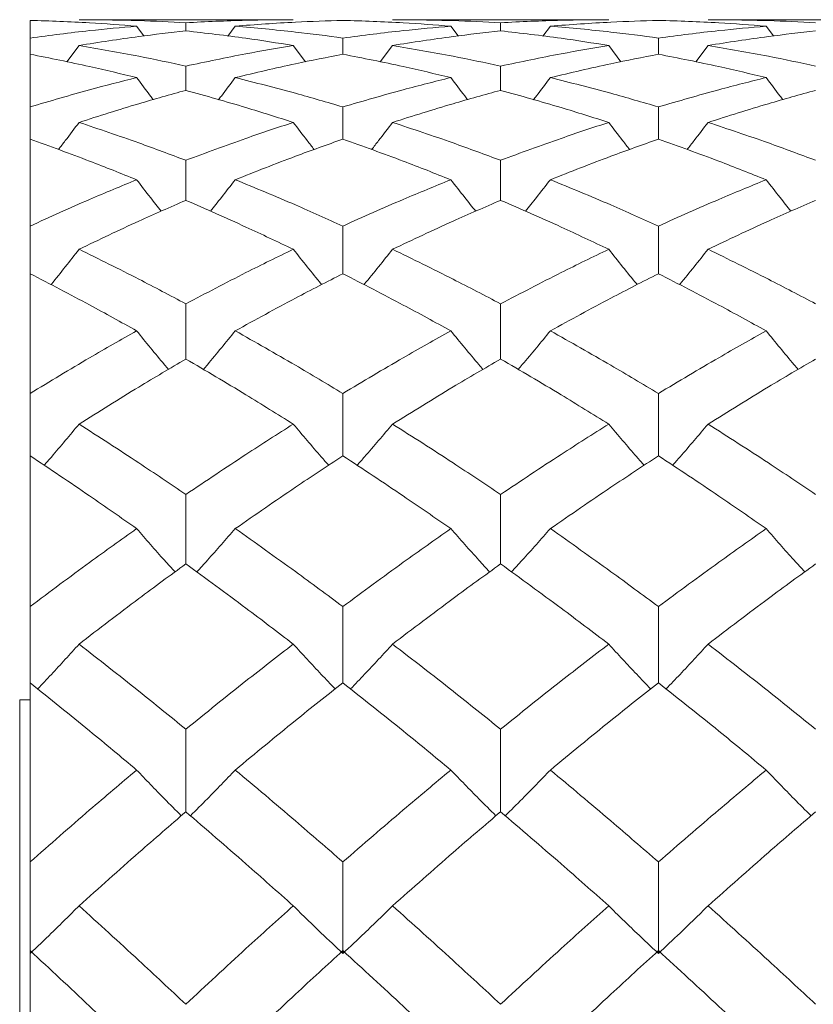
# Model space of a CAD drawing. Header units: inches. Extents: x 1.4 to 30, y 0.7 to 21.5.
# Tile 80 of 93: x 20.398 to 20.58, y 11.636 to 11.862. Entities that reach past the tile are written whole.
import ezdxf

# ---------------------------------------------------------------- set-up
doc = ezdxf.new("R2010")
doc.units = ezdxf.units.IN
doc.header["$MEASUREMENT"] = 0

msp = doc.modelspace()

# ---------------------------------------------------------------- linework, layer by layer
at = {"color": 7, "linetype": 'Continuous', "lineweight": 15}
for p, q in [((20.39996, 11.86205), (20.39996, 11.858)), ((20.46035, 11.8622), (20.41118, 11.8622)), ((20.42439, 11.86072), (20.42605, 11.85847)), ((20.4357, 11.85964), (20.4357, 11.86151)), ((20.44703, 11.86072), (20.44534, 11.85845)), ((20.53274, 11.8622), (20.48313, 11.8622)), ((20.49651, 11.86072), (20.49819, 11.85847)), ((20.50793, 11.85964), (20.50793, 11.86151)), ((20.51935, 11.86072), (20.51765, 11.85845)), ((20.60481, 11.8622), (20.55554, 11.8622)), ((20.56888, 11.86072), (20.57055, 11.85848)), ((20.39996, 11.858), (20.39996, 11.85428)), ((20.47173, 11.85428), (20.47173, 11.858)), ((20.54415, 11.85428), (20.54415, 11.858)), ((20.41118, 11.85629), (20.4084, 11.85253)), ((20.46035, 11.85629), (20.46315, 11.85255)), ((20.48313, 11.85629), (20.48031, 11.85253)), ((20.53274, 11.85629), (20.53554, 11.85255)), ((20.55554, 11.85629), (20.55273, 11.85252)), ((20.39996, 11.85428), (20.39996, 11.84219)), ((20.4357, 11.84599), (20.4357, 11.85155)), ((20.50793, 11.84599), (20.50793, 11.85155)), ((20.39996, 11.84219), (20.39996, 11.8348)), ((20.47173, 11.8348), (20.47173, 11.84219)), ((20.54415, 11.8348), (20.54415, 11.84219)), ((20.39996, 11.8348), (20.39996, 11.81486)), ((20.4357, 11.82076), (20.4357, 11.82994)), ((20.50793, 11.82076), (20.50793, 11.82994)), ((20.39996, 11.81486), (20.39996, 11.80393)), ((20.47173, 11.80393), (20.47173, 11.81486)), ((20.54415, 11.80393), (20.54415, 11.81486)), ((20.39996, 11.80393), (20.39996, 11.77646)), ((20.4357, 11.78436), (20.4357, 11.79701)), ((20.50793, 11.78436), (20.50793, 11.79701)), ((20.39996, 11.77646), (20.39996, 11.76215)), ((20.47173, 11.76215), (20.47173, 11.77646)), ((20.54415, 11.76215), (20.54415, 11.77646)), ((20.39996, 11.76215), (20.39996, 11.72757)), ((20.4357, 11.73736), (20.4357, 11.75328)), ((20.50793, 11.73736), (20.50793, 11.75328)), ((20.39996, 11.72757), (20.39996, 11.71011)), ((20.47173, 11.71011), (20.47173, 11.72757)), ((20.54415, 11.71011), (20.54415, 11.72757)), ((20.39996, 11.71011), (20.39996, 11.66899)), ((20.39996, 11.7062), (20.39755, 11.7062)), ((20.39755, 11.7062), (20.39755, 11.541)), ((20.4357, 11.6805), (20.4357, 11.69944)), ((20.50793, 11.6805), (20.50793, 11.69944)), ((20.39996, 11.66899), (20.39996, 11.64865)), ((20.47173, 11.64799), (20.47173, 11.66899)), ((20.54415, 11.64799), (20.54415, 11.66899)), ((20.39996, 11.64865), (20.39996, 11.60162))]:
    msp.add_line(p, q, dxfattribs=at)
for points, knots in [([(20.39996, 11.86205), (20.40451, 11.8619), (20.41264, 11.86162), (20.4208, 11.861), (20.42439, 11.86072)], [0, 0, 0, 0, 0.559197, 1, 1, 1, 1]), ([(20.39996, 11.858), (20.40451, 11.8586), (20.41264, 11.85967), (20.4208, 11.8604), (20.42439, 11.86072)], [0, 0, 0, 0, 0.559197, 1, 1, 1, 1]), ([(20.41118, 11.8622), (20.41575, 11.86216), (20.4239, 11.8621), (20.43209, 11.86169), (20.4357, 11.86151)], [0, 0, 0, 0, 0.559287, 1, 1, 1, 1]), ([(20.4357, 11.86151), (20.44029, 11.86173), (20.4485, 11.86213), (20.45672, 11.86218), (20.46035, 11.8622)], [0, 0, 0, 0, 0.5594855, 1, 1, 1, 1]), ([(20.44703, 11.86072), (20.45163, 11.86106), (20.45986, 11.86167), (20.4681, 11.86194), (20.47173, 11.86205)], [0, 0, 0, 0, 0.559577, 1, 1, 1, 1]), ([(20.44703, 11.86072), (20.45163, 11.86031), (20.45986, 11.85957), (20.4681, 11.85848), (20.47173, 11.858)], [0, 0, 0, 0, 0.559577, 1, 1, 1, 1]), ([(20.47173, 11.86205), (20.47635, 11.8619), (20.48461, 11.86162), (20.49287, 11.86099), (20.49651, 11.86072)], [0, 0, 0, 0, 0.559775, 1, 1, 1, 1]), ([(20.47173, 11.858), (20.47635, 11.8586), (20.48461, 11.85967), (20.49287, 11.8604), (20.49651, 11.86072)], [0, 0, 0, 0, 0.559775, 1, 1, 1, 1]), ([(20.48313, 11.8622), (20.48776, 11.86216), (20.49602, 11.8621), (20.50429, 11.86169), (20.50793, 11.86151)], [0, 0, 0, 0, 0.559867, 1, 1, 1, 1]), ([(20.50793, 11.86151), (20.51256, 11.86173), (20.52083, 11.86213), (20.5291, 11.86218), (20.53274, 11.8622)], [0, 0, 0, 0, 0.560066, 1, 1, 1, 1]), ([(20.51935, 11.86072), (20.52398, 11.86106), (20.53225, 11.86167), (20.54051, 11.86194), (20.54415, 11.86205)], [0, 0, 0, 0, 0.560157, 1, 1, 1, 1]), ([(20.51935, 11.86072), (20.52398, 11.86031), (20.53225, 11.85957), (20.54051, 11.85848), (20.54415, 11.858)], [0, 0, 0, 0, 0.560157, 1, 1, 1, 1]), ([(20.54415, 11.86205), (20.54877, 11.8619), (20.55702, 11.86162), (20.56526, 11.86099), (20.56888, 11.86072)], [0, 0, 0, 0, 0.560356, 1, 1, 1, 1]), ([(20.54415, 11.858), (20.54877, 11.8586), (20.55702, 11.85967), (20.56526, 11.8604), (20.56888, 11.86072)], [0, 0, 0, 0, 0.560356, 1, 1, 1, 1]), ([(20.55554, 11.8622), (20.56016, 11.86216), (20.5684, 11.8621), (20.57662, 11.86169), (20.58024, 11.86151)], [0, 0, 0, 0, 0.560447, 1, 1, 1, 1]), ([(20.41118, 11.85629), (20.41575, 11.857), (20.4239, 11.85829), (20.43209, 11.85923), (20.4357, 11.85964)], [0, 0, 0, 0, 0.559287, 1, 1, 1, 1]), ([(20.4357, 11.85964), (20.44029, 11.85911), (20.4485, 11.85815), (20.45672, 11.85686), (20.46035, 11.85629)], [0, 0, 0, 0, 0.559485, 1, 1, 1, 1]), ([(20.48313, 11.85629), (20.48776, 11.857), (20.49602, 11.85829), (20.50429, 11.85923), (20.50793, 11.85964)], [0, 0, 0, 0, 0.559867, 1, 1, 1, 1]), ([(20.50793, 11.85964), (20.51256, 11.85911), (20.52083, 11.85815), (20.5291, 11.85686), (20.53274, 11.85629)], [0, 0, 0, 0, 0.560066, 1, 1, 1, 1]), ([(20.55554, 11.85629), (20.56016, 11.85701), (20.5684, 11.85829), (20.57662, 11.85923), (20.58024, 11.85964)], [0, 0, 0, 0, 0.560447, 1, 1, 1, 1]), ([(20.41118, 11.85629), (20.41575, 11.8555), (20.4239, 11.85408), (20.43209, 11.85233), (20.4357, 11.85155)], [0, 0, 0, 0, 0.559287, 1, 1, 1, 1]), ([(20.4357, 11.85155), (20.44029, 11.85253), (20.4485, 11.85427), (20.45672, 11.85567), (20.46035, 11.85629)], [0, 0, 0, 0, 0.559485, 1, 1, 1, 1]), ([(20.48313, 11.85629), (20.48776, 11.8555), (20.49602, 11.85408), (20.50429, 11.85233), (20.50793, 11.85155)], [0, 0, 0, 0, 0.559867, 1, 1, 1, 1]), ([(20.50793, 11.85155), (20.51256, 11.85253), (20.52083, 11.85427), (20.5291, 11.85567), (20.53274, 11.85629)], [0, 0, 0, 0, 0.560066, 1, 1, 1, 1]), ([(20.55554, 11.85629), (20.56016, 11.85549), (20.5684, 11.85408), (20.57662, 11.85233), (20.58024, 11.85155)], [0, 0, 0, 0, 0.560447, 1, 1, 1, 1]), ([(20.39996, 11.85428), (20.40451, 11.85337), (20.41264, 11.85174), (20.4208, 11.84978), (20.42439, 11.84892)], [0, 0, 0, 0, 0.559197, 1, 1, 1, 1]), ([(20.44703, 11.84892), (20.45163, 11.85001), (20.45986, 11.85196), (20.4681, 11.85357), (20.47173, 11.85428)], [0, 0, 0, 0, 0.559577, 1, 1, 1, 1]), ([(20.47173, 11.85428), (20.47635, 11.85337), (20.48461, 11.85175), (20.49287, 11.84978), (20.49651, 11.84892)], [0, 0, 0, 0, 0.559775, 1, 1, 1, 1]), ([(20.51935, 11.84892), (20.52398, 11.85001), (20.53225, 11.85196), (20.54051, 11.85357), (20.54415, 11.85428)], [0, 0, 0, 0, 0.560157, 1, 1, 1, 1]), ([(20.54415, 11.85428), (20.54877, 11.85337), (20.55702, 11.85175), (20.56526, 11.84978), (20.56888, 11.84892)], [0, 0, 0, 0, 0.560356, 1, 1, 1, 1]), ([(20.39996, 11.84219), (20.40451, 11.84353), (20.41264, 11.84594), (20.4208, 11.84801), (20.42439, 11.84892)], [0, 0, 0, 0, 0.559197, 1, 1, 1, 1]), ([(20.42439, 11.84892), (20.42545, 11.8475), (20.42671, 11.84581), (20.42799, 11.84413), (20.4282, 11.84386)], [0, 0, 0, 0, 0.836465, 1, 1, 1, 1]), ([(20.44703, 11.84892), (20.44597, 11.8475), (20.4447, 11.84581), (20.44341, 11.84412), (20.44319, 11.84384)], [0, 0, 0, 0, 0.8321416, 1, 1, 1, 1]), ([(20.44703, 11.84892), (20.45163, 11.84775), (20.45986, 11.84567), (20.4681, 11.84325), (20.47173, 11.84219)], [0, 0, 0, 0, 0.559577, 1, 1, 1, 1]), ([(20.47173, 11.84219), (20.47635, 11.84354), (20.48461, 11.84594), (20.49287, 11.84801), (20.49651, 11.84892)], [0, 0, 0, 0, 0.559775, 1, 1, 1, 1]), ([(20.49651, 11.84892), (20.49757, 11.84751), (20.49885, 11.84581), (20.50014, 11.84414), (20.50036, 11.84386)], [0, 0, 0, 0, 0.833321, 1, 1, 1, 1]), ([(20.51935, 11.84892), (20.51829, 11.84751), (20.51701, 11.84581), (20.51571, 11.84413), (20.51549, 11.84384)], [0, 0, 0, 0, 0.829898, 1, 1, 1, 1]), ([(20.51935, 11.84892), (20.52398, 11.84775), (20.53225, 11.84567), (20.54051, 11.84325), (20.54415, 11.84219)], [0, 0, 0, 0, 0.560157, 1, 1, 1, 1]), ([(20.54415, 11.84219), (20.54877, 11.84354), (20.55702, 11.84594), (20.56526, 11.84801), (20.56888, 11.84892)], [0, 0, 0, 0, 0.560356, 1, 1, 1, 1]), ([(20.56888, 11.84892), (20.56994, 11.8475), (20.57121, 11.84581), (20.5725, 11.84414), (20.57271, 11.84386)], [0, 0, 0, 0, 0.834888, 1, 1, 1, 1]), ([(20.41118, 11.83864), (20.41575, 11.8401), (20.4239, 11.84271), (20.43209, 11.84499), (20.4357, 11.84599)], [0, 0, 0, 0, 0.559287, 1, 1, 1, 1]), ([(20.4357, 11.84599), (20.44029, 11.84471), (20.4485, 11.84242), (20.45672, 11.83979), (20.46035, 11.83864)], [0, 0, 0, 0, 0.559485, 1, 1, 1, 1]), ([(20.48313, 11.83864), (20.48776, 11.8401), (20.49602, 11.84271), (20.50429, 11.84499), (20.50793, 11.84599)], [0, 0, 0, 0, 0.559867, 1, 1, 1, 1]), ([(20.50793, 11.84599), (20.51256, 11.84471), (20.52083, 11.84242), (20.5291, 11.83979), (20.53274, 11.83864)], [0, 0, 0, 0, 0.560066, 1, 1, 1, 1]), ([(20.55554, 11.83864), (20.56016, 11.8401), (20.5684, 11.84271), (20.57662, 11.84499), (20.58024, 11.84599)], [0, 0, 0, 0, 0.560447, 1, 1, 1, 1]), ([(20.41118, 11.83864), (20.41013, 11.83724), (20.40856, 11.83516), (20.40697, 11.83309), (20.40644, 11.83241)], [0, 0, 0, 0, 0.669866, 1, 1, 1, 1]), ([(20.41118, 11.83864), (20.41575, 11.8371), (20.4239, 11.83436), (20.43209, 11.83129), (20.4357, 11.82994)], [0, 0, 0, 0, 0.559287, 1, 1, 1, 1]), ([(20.4357, 11.82994), (20.44029, 11.83165), (20.4485, 11.83472), (20.45672, 11.83744), (20.46035, 11.83864)], [0, 0, 0, 0, 0.559485, 1, 1, 1, 1]), ([(20.46035, 11.83864), (20.46141, 11.83725), (20.463, 11.83517), (20.46461, 11.8331), (20.46514, 11.83242)], [0, 0, 0, 0, 0.668322, 1, 1, 1, 1]), ([(20.48313, 11.83864), (20.48207, 11.83725), (20.48048, 11.83516), (20.47886, 11.83309), (20.47832, 11.8324)], [0, 0, 0, 0, 0.666156, 1, 1, 1, 1]), ([(20.48313, 11.83864), (20.48776, 11.8371), (20.49602, 11.83437), (20.50429, 11.83129), (20.50793, 11.82994)], [0, 0, 0, 0, 0.559867, 1, 1, 1, 1]), ([(20.50793, 11.82994), (20.51256, 11.83166), (20.52083, 11.83471), (20.5291, 11.83744), (20.53274, 11.83864)], [0, 0, 0, 0, 0.560066, 1, 1, 1, 1]), ([(20.53274, 11.83864), (20.5338, 11.83725), (20.53539, 11.83517), (20.53701, 11.83311), (20.53755, 11.83242)], [0, 0, 0, 0, 0.667719, 1, 1, 1, 1]), ([(20.55554, 11.83864), (20.55448, 11.83725), (20.55289, 11.83516), (20.55127, 11.83309), (20.55073, 11.8324)], [0, 0, 0, 0, 0.666219, 1, 1, 1, 1]), ([(20.55554, 11.83864), (20.56016, 11.8371), (20.5684, 11.83437), (20.57662, 11.83129), (20.58024, 11.82994)], [0, 0, 0, 0, 0.560447, 1, 1, 1, 1]), ([(20.39996, 11.8348), (20.40451, 11.83315), (20.41264, 11.83021), (20.4208, 11.82693), (20.42439, 11.82549)], [0, 0, 0, 0, 0.559197, 1, 1, 1, 1]), ([(20.44703, 11.82549), (20.45163, 11.82732), (20.45986, 11.83058), (20.4681, 11.83351), (20.47173, 11.8348)], [0, 0, 0, 0, 0.559577, 1, 1, 1, 1]), ([(20.47173, 11.8348), (20.47635, 11.83315), (20.48461, 11.83021), (20.49287, 11.82693), (20.49651, 11.82549)], [0, 0, 0, 0, 0.559775, 1, 1, 1, 1]), ([(20.51935, 11.82549), (20.52398, 11.82732), (20.53225, 11.83058), (20.54051, 11.83351), (20.54415, 11.8348)], [0, 0, 0, 0, 0.560157, 1, 1, 1, 1]), ([(20.54415, 11.8348), (20.54877, 11.83315), (20.55702, 11.83021), (20.56526, 11.82693), (20.56888, 11.82549)], [0, 0, 0, 0, 0.560356, 1, 1, 1, 1]), ([(20.39996, 11.81486), (20.40451, 11.81693), (20.41264, 11.82064), (20.4208, 11.82401), (20.42439, 11.82549)], [0, 0, 0, 0, 0.559197, 1, 1, 1, 1]), ([(20.42439, 11.82549), (20.42545, 11.82412), (20.42731, 11.8217), (20.42921, 11.8193), (20.43004, 11.81826)], [0, 0, 0, 0, 0.565263, 1, 1, 1, 1]), ([(20.44703, 11.82549), (20.44597, 11.82413), (20.44409, 11.8217), (20.44218, 11.8193), (20.44135, 11.81825)], [0, 0, 0, 0, 0.563649, 1, 1, 1, 1]), ([(20.44703, 11.82549), (20.45163, 11.8236), (20.45986, 11.82021), (20.4681, 11.8165), (20.47173, 11.81486)], [0, 0, 0, 0, 0.559577, 1, 1, 1, 1]), ([(20.47173, 11.81486), (20.47635, 11.81694), (20.48461, 11.82064), (20.49287, 11.82401), (20.49651, 11.82549)], [0, 0, 0, 0, 0.559775, 1, 1, 1, 1]), ([(20.49651, 11.82549), (20.49758, 11.82413), (20.49946, 11.82171), (20.50138, 11.81931), (20.50222, 11.81826)], [0, 0, 0, 0, 0.563174, 1, 1, 1, 1]), ([(20.51935, 11.82549), (20.51829, 11.82413), (20.5164, 11.8217), (20.51447, 11.8193), (20.51363, 11.81825)], [0, 0, 0, 0, 0.562095, 1, 1, 1, 1]), ([(20.51935, 11.82549), (20.52398, 11.8236), (20.53225, 11.82021), (20.54051, 11.8165), (20.54415, 11.81486)], [0, 0, 0, 0, 0.560157, 1, 1, 1, 1]), ([(20.54415, 11.81486), (20.54877, 11.81694), (20.55702, 11.82063), (20.56526, 11.82401), (20.56888, 11.82549)], [0, 0, 0, 0, 0.560356, 1, 1, 1, 1]), ([(20.56888, 11.82549), (20.56994, 11.82413), (20.57182, 11.82171), (20.57373, 11.81931), (20.57456, 11.81826)], [0, 0, 0, 0, 0.564284, 1, 1, 1, 1]), ([(20.41118, 11.80953), (20.41575, 11.81172), (20.4239, 11.81562), (20.43209, 11.81919), (20.4357, 11.82076)], [0, 0, 0, 0, 0.559287, 1, 1, 1, 1]), ([(20.4357, 11.82076), (20.44029, 11.81875), (20.4485, 11.81516), (20.45672, 11.81125), (20.46035, 11.80953)], [0, 0, 0, 0, 0.559485, 1, 1, 1, 1]), ([(20.48313, 11.80953), (20.48776, 11.81172), (20.49602, 11.81562), (20.50429, 11.81919), (20.50793, 11.82076)], [0, 0, 0, 0, 0.559867, 1, 1, 1, 1]), ([(20.50793, 11.82076), (20.51256, 11.81875), (20.52083, 11.81517), (20.5291, 11.81125), (20.53274, 11.80953)], [0, 0, 0, 0, 0.560066, 1, 1, 1, 1]), ([(20.55554, 11.80953), (20.56016, 11.81172), (20.5684, 11.81561), (20.57662, 11.81919), (20.58024, 11.82076)], [0, 0, 0, 0, 0.560447, 1, 1, 1, 1]), ([(20.41118, 11.80953), (20.41013, 11.80819), (20.40802, 11.80552), (20.40587, 11.80281), (20.40476, 11.80145), (20.40473, 11.80142)], [0, 0, 0, 0, 0.49335, 0.986699, 1, 1, 1, 1]), ([(20.41118, 11.80953), (20.41575, 11.80728), (20.4239, 11.80326), (20.43209, 11.79892), (20.4357, 11.79701)], [0, 0, 0, 0, 0.559287, 1, 1, 1, 1]), ([(20.4357, 11.79701), (20.44029, 11.79943), (20.4485, 11.80376), (20.45672, 11.80777), (20.46035, 11.80953)], [0, 0, 0, 0, 0.559485, 1, 1, 1, 1]), ([(20.46035, 11.80953), (20.46141, 11.8082), (20.46354, 11.80553), (20.46572, 11.80283), (20.46684, 11.80147), (20.46688, 11.80143)], [0, 0, 0, 0, 0.491483, 0.982966, 1, 1, 1, 1]), ([(20.48313, 11.80953), (20.48207, 11.8082), (20.47994, 11.80554), (20.47775, 11.80283), (20.47662, 11.80147), (20.47658, 11.80142)], [0, 0, 0, 0, 0.490586, 0.981173, 1, 1, 1, 1]), ([(20.48313, 11.80953), (20.48776, 11.80728), (20.49602, 11.80326), (20.50429, 11.79892), (20.50793, 11.79701)], [0, 0, 0, 0, 0.559867, 1, 1, 1, 1]), ([(20.50793, 11.79701), (20.51256, 11.79943), (20.52083, 11.80376), (20.5291, 11.80777), (20.53274, 11.80953)], [0, 0, 0, 0, 0.560066, 1, 1, 1, 1]), ([(20.53274, 11.80953), (20.5338, 11.8082), (20.53593, 11.80554), (20.53812, 11.80284), (20.53925, 11.80148), (20.53929, 11.80143)], [0, 0, 0, 0, 0.491066, 0.982132, 1, 1, 1, 1]), ([(20.55554, 11.80953), (20.55448, 11.8082), (20.55235, 11.80553), (20.55017, 11.80283), (20.54904, 11.80147), (20.549, 11.80142)], [0, 0, 0, 0, 0.490618, 0.981236, 1, 1, 1, 1]), ([(20.55554, 11.80953), (20.56016, 11.80728), (20.5684, 11.80326), (20.57662, 11.79892), (20.58024, 11.79701)], [0, 0, 0, 0, 0.560447, 1, 1, 1, 1]), ([(20.39996, 11.80393), (20.40451, 11.80157), (20.41264, 11.79735), (20.4208, 11.79282), (20.42439, 11.79082)], [0, 0, 0, 0, 0.559197, 1, 1, 1, 1]), ([(20.44703, 11.79082), (20.45163, 11.79335), (20.45986, 11.79788), (20.4681, 11.80208), (20.47173, 11.80393)], [0, 0, 0, 0, 0.559577, 1, 1, 1, 1]), ([(20.47173, 11.80393), (20.47635, 11.80157), (20.48461, 11.79735), (20.49287, 11.79282), (20.49651, 11.79082)], [0, 0, 0, 0, 0.559775, 1, 1, 1, 1]), ([(20.51935, 11.79082), (20.52398, 11.79335), (20.53225, 11.79787), (20.54051, 11.80208), (20.54415, 11.80393)], [0, 0, 0, 0, 0.560157, 1, 1, 1, 1]), ([(20.54415, 11.80393), (20.54877, 11.80157), (20.55702, 11.79735), (20.56526, 11.79281), (20.56888, 11.79082)], [0, 0, 0, 0, 0.560356, 1, 1, 1, 1]), ([(20.39996, 11.77646), (20.40451, 11.77922), (20.41264, 11.78416), (20.4208, 11.78878), (20.42439, 11.79082)], [0, 0, 0, 0, 0.559197, 1, 1, 1, 1]), ([(20.42439, 11.79082), (20.42545, 11.78952), (20.42756, 11.78692), (20.42999, 11.78397), (20.43138, 11.78233), (20.43168, 11.78198)], [0, 0, 0, 0, 0.439182, 0.878364, 1, 1, 1, 1]), ([(20.44703, 11.79082), (20.44597, 11.78952), (20.44385, 11.78692), (20.44141, 11.78397), (20.44001, 11.78233), (20.43971, 11.78197)], [0, 0, 0, 0, 0.438369, 0.876737, 1, 1, 1, 1]), ([(20.44703, 11.79082), (20.45163, 11.78822), (20.45986, 11.78358), (20.4681, 11.77864), (20.47173, 11.77646)], [0, 0, 0, 0, 0.559577, 1, 1, 1, 1]), ([(20.47173, 11.77646), (20.47635, 11.77922), (20.48461, 11.78416), (20.49287, 11.78878), (20.49651, 11.79082)], [0, 0, 0, 0, 0.559775, 1, 1, 1, 1]), ([(20.49651, 11.79082), (20.49758, 11.78952), (20.49971, 11.78693), (20.50216, 11.78399), (20.50357, 11.78235), (20.50388, 11.78198)], [0, 0, 0, 0, 0.437569, 0.875137, 1, 1, 1, 1]), ([(20.51935, 11.79082), (20.51829, 11.78952), (20.51616, 11.78693), (20.5137, 11.78398), (20.51229, 11.78234), (20.51198, 11.78197)], [0, 0, 0, 0, 0.43714, 0.87428, 1, 1, 1, 1]), ([(20.51935, 11.79082), (20.52398, 11.78822), (20.53225, 11.78358), (20.54051, 11.77863), (20.54415, 11.77646)], [0, 0, 0, 0, 0.560157, 1, 1, 1, 1]), ([(20.54415, 11.77646), (20.54877, 11.77922), (20.55702, 11.78416), (20.56526, 11.78879), (20.56888, 11.79082)], [0, 0, 0, 0, 0.560356, 1, 1, 1, 1]), ([(20.56888, 11.79082), (20.56995, 11.78952), (20.57207, 11.78693), (20.57451, 11.78398), (20.57591, 11.78234), (20.57621, 11.78198)], [0, 0, 0, 0, 0.438459, 0.876918, 1, 1, 1, 1]), ([(20.41118, 11.76943), (20.41575, 11.7723), (20.4239, 11.77743), (20.43209, 11.78224), (20.4357, 11.78436)], [0, 0, 0, 0, 0.559287, 1, 1, 1, 1]), ([(20.4357, 11.78436), (20.44029, 11.78166), (20.4485, 11.77683), (20.45672, 11.77169), (20.46035, 11.76943)], [0, 0, 0, 0, 0.559485, 1, 1, 1, 1]), ([(20.48313, 11.76943), (20.48776, 11.7723), (20.49602, 11.77743), (20.50429, 11.78224), (20.50793, 11.78436)], [0, 0, 0, 0, 0.559867, 1, 1, 1, 1]), ([(20.50793, 11.78436), (20.51256, 11.78166), (20.52083, 11.77683), (20.5291, 11.77169), (20.53274, 11.76943)], [0, 0, 0, 0, 0.560066, 1, 1, 1, 1]), ([(20.55554, 11.76943), (20.56016, 11.7723), (20.5684, 11.77742), (20.57662, 11.78224), (20.58024, 11.78436)], [0, 0, 0, 0, 0.560447, 1, 1, 1, 1]), ([(20.41118, 11.76943), (20.41013, 11.76817), (20.40802, 11.76564), (20.40535, 11.76249), (20.40372, 11.76062), (20.40317, 11.75998)], [0, 0, 0, 0, 0.398587, 0.797173, 1, 1, 1, 1]), ([(20.41118, 11.76943), (20.41575, 11.7665), (20.4239, 11.76125), (20.43209, 11.75572), (20.4357, 11.75328)], [0, 0, 0, 0, 0.559287, 1, 1, 1, 1]), ([(20.4357, 11.75328), (20.44029, 11.75637), (20.4485, 11.76191), (20.45672, 11.76713), (20.46035, 11.76943)], [0, 0, 0, 0, 0.559485, 1, 1, 1, 1]), ([(20.46035, 11.76943), (20.46141, 11.76817), (20.46354, 11.76566), (20.46624, 11.76251), (20.4679, 11.76063), (20.46847, 11.75999)], [0, 0, 0, 0, 0.396783, 0.793565, 1, 1, 1, 1]), ([(20.48313, 11.76943), (20.48207, 11.76817), (20.47994, 11.76566), (20.47723, 11.76251), (20.47556, 11.76063), (20.47499, 11.75998)], [0, 0, 0, 0, 0.396335, 0.79267, 1, 1, 1, 1]), ([(20.48313, 11.76943), (20.48776, 11.7665), (20.49602, 11.76126), (20.50429, 11.75572), (20.50793, 11.75328)], [0, 0, 0, 0, 0.5598669, 1, 1, 1, 1]), ([(20.50793, 11.75328), (20.51256, 11.75638), (20.52083, 11.7619), (20.5291, 11.76713), (20.53274, 11.76943)], [0, 0, 0, 0, 0.560066, 1, 1, 1, 1]), ([(20.53274, 11.76943), (20.5338, 11.76817), (20.53593, 11.76566), (20.53864, 11.76251), (20.54031, 11.76063), (20.54088, 11.75999)], [0, 0, 0, 0, 0.3964591, 0.7929182, 1, 1, 1, 1]), ([(20.55554, 11.76943), (20.55448, 11.76817), (20.55236, 11.76566), (20.54965, 11.76251), (20.54798, 11.76063), (20.54741, 11.75998)], [0, 0, 0, 0, 0.3963552, 0.7927105, 1, 1, 1, 1]), ([(20.55554, 11.76943), (20.56016, 11.7665), (20.5684, 11.76126), (20.57662, 11.75572), (20.58024, 11.75328)], [0, 0, 0, 0, 0.560447, 1, 1, 1, 1]), ([(20.39996, 11.76215), (20.40451, 11.75911), (20.41264, 11.75368), (20.4208, 11.74797), (20.42439, 11.74545)], [0, 0, 0, 0, 0.559197, 1, 1, 1, 1]), ([(20.44703, 11.74545), (20.45163, 11.74864), (20.45986, 11.75435), (20.4681, 11.75976), (20.47173, 11.76215)], [0, 0, 0, 0, 0.559577, 1, 1, 1, 1]), ([(20.47173, 11.76215), (20.47635, 11.75911), (20.48461, 11.75368), (20.49287, 11.74796), (20.49651, 11.74545)], [0, 0, 0, 0, 0.559775, 1, 1, 1, 1]), ([(20.51935, 11.74545), (20.52398, 11.74864), (20.53225, 11.75435), (20.54051, 11.75976), (20.54415, 11.76215)], [0, 0, 0, 0, 0.560157, 1, 1, 1, 1]), ([(20.54415, 11.76215), (20.54877, 11.75911), (20.55702, 11.75369), (20.56526, 11.74796), (20.56888, 11.74545)], [0, 0, 0, 0, 0.560356, 1, 1, 1, 1]), ([(20.39996, 11.72757), (20.40451, 11.73099), (20.41264, 11.73709), (20.4208, 11.74289), (20.42439, 11.74545)], [0, 0, 0, 0, 0.559197, 1, 1, 1, 1]), ([(20.42439, 11.74545), (20.42545, 11.74423), (20.42756, 11.7418), (20.43049, 11.73849), (20.43239, 11.73641), (20.4332, 11.73553)], [0, 0, 0, 0, 0.364622, 0.729243, 1, 1, 1, 1]), ([(20.44703, 11.74545), (20.44597, 11.74423), (20.44385, 11.74181), (20.44091, 11.7385), (20.439, 11.73641), (20.43819, 11.73552)], [0, 0, 0, 0, 0.364133, 0.728266, 1, 1, 1, 1]), ([(20.44703, 11.74545), (20.45163, 11.74219), (20.45986, 11.73637), (20.4681, 11.73026), (20.47173, 11.72757)], [0, 0, 0, 0, 0.559577, 1, 1, 1, 1]), ([(20.47173, 11.72757), (20.47635, 11.73099), (20.48461, 11.73709), (20.49287, 11.74289), (20.49651, 11.74545)], [0, 0, 0, 0, 0.559775, 1, 1, 1, 1]), ([(20.49651, 11.74545), (20.49758, 11.74424), (20.49971, 11.74182), (20.50267, 11.73851), (20.50459, 11.73642), (20.50541, 11.73553)], [0, 0, 0, 0, 0.363283, 0.726566, 1, 1, 1, 1]), ([(20.51935, 11.74545), (20.51829, 11.74424), (20.51616, 11.74182), (20.51319, 11.73851), (20.51127, 11.73642), (20.51045, 11.73552)], [0, 0, 0, 0, 0.363108, 0.726215, 1, 1, 1, 1]), ([(20.51935, 11.74545), (20.52398, 11.74219), (20.53225, 11.73637), (20.54051, 11.73026), (20.54415, 11.72757)], [0, 0, 0, 0, 0.560157, 1, 1, 1, 1]), ([(20.54415, 11.72757), (20.54877, 11.73099), (20.55702, 11.73708), (20.56526, 11.74289), (20.56888, 11.74545)], [0, 0, 0, 0, 0.560356, 1, 1, 1, 1]), ([(20.56888, 11.74545), (20.56995, 11.74423), (20.57207, 11.74181), (20.57501, 11.7385), (20.57692, 11.73642), (20.57774, 11.73553)], [0, 0, 0, 0, 0.364034, 0.728068, 1, 1, 1, 1]), ([(20.41118, 11.71896), (20.41575, 11.72247), (20.4239, 11.72875), (20.43209, 11.73473), (20.4357, 11.73736)], [0, 0, 0, 0, 0.5592875, 1, 1, 1, 1]), ([(20.4357, 11.73736), (20.44029, 11.73401), (20.4485, 11.72801), (20.45672, 11.72173), (20.46035, 11.71896)], [0, 0, 0, 0, 0.559485, 1, 1, 1, 1]), ([(20.48313, 11.71896), (20.48776, 11.72247), (20.49602, 11.72875), (20.50429, 11.73473), (20.50793, 11.73736)], [0, 0, 0, 0, 0.559867, 1, 1, 1, 1]), ([(20.50793, 11.73736), (20.51256, 11.734), (20.52083, 11.72801), (20.5291, 11.72173), (20.53274, 11.71896)], [0, 0, 0, 0, 0.560066, 1, 1, 1, 1]), ([(20.55554, 11.71896), (20.56016, 11.72248), (20.5684, 11.72874), (20.57662, 11.73473), (20.58024, 11.73736)], [0, 0, 0, 0, 0.560447, 1, 1, 1, 1]), ([(20.41118, 11.71896), (20.41013, 11.7178), (20.40802, 11.71547), (20.40487, 11.71204), (20.40275, 11.70979), (20.40171, 11.70869)], [0, 0, 0, 0, 0.3380369, 0.6760739, 1, 1, 1, 1]), ([(20.41118, 11.71896), (20.41575, 11.71539), (20.4239, 11.70901), (20.43209, 11.70237), (20.4357, 11.69944)], [0, 0, 0, 0, 0.5592875, 1, 1, 1, 1]), ([(20.4357, 11.69944), (20.44029, 11.70316), (20.4485, 11.7098), (20.45672, 11.71616), (20.46035, 11.71896)], [0, 0, 0, 0, 0.559485, 1, 1, 1, 1]), ([(20.46035, 11.71896), (20.46141, 11.7178), (20.46353, 11.71548), (20.46673, 11.71205), (20.46889, 11.7098), (20.46995, 11.70869)], [0, 0, 0, 0, 0.336377, 0.672754, 1, 1, 1, 1]), ([(20.48313, 11.71896), (20.48207, 11.7178), (20.47994, 11.71548), (20.47674, 11.71206), (20.47458, 11.7098), (20.47351, 11.70869)], [0, 0, 0, 0, 0.3361231, 0.6722463, 1, 1, 1, 1]), ([(20.48313, 11.71896), (20.48776, 11.71539), (20.49602, 11.70902), (20.50429, 11.70237), (20.50793, 11.69944)], [0, 0, 0, 0, 0.559867, 1, 1, 1, 1]), ([(20.50793, 11.69944), (20.51256, 11.70316), (20.52083, 11.7098), (20.5291, 11.71616), (20.53274, 11.71896)], [0, 0, 0, 0, 0.560066, 1, 1, 1, 1]), ([(20.53274, 11.71896), (20.5338, 11.7178), (20.53593, 11.71548), (20.53913, 11.71206), (20.5413, 11.70981), (20.54236, 11.70869)], [0, 0, 0, 0, 0.3361053, 0.6722107, 1, 1, 1, 1]), ([(20.55554, 11.71896), (20.55448, 11.7178), (20.55236, 11.71548), (20.54916, 11.71205), (20.547, 11.7098), (20.54593, 11.70869)], [0, 0, 0, 0, 0.336144, 0.672288, 1, 1, 1, 1]), ([(20.55554, 11.71896), (20.56016, 11.71539), (20.5684, 11.70902), (20.57662, 11.70236), (20.58024, 11.69944)], [0, 0, 0, 0, 0.560447, 1, 1, 1, 1]), ([(20.39996, 11.71011), (20.40451, 11.70645), (20.41264, 11.6999), (20.4208, 11.69309), (20.42439, 11.69008)], [0, 0, 0, 0, 0.559197, 1, 1, 1, 1]), ([(20.44703, 11.69008), (20.45163, 11.6939), (20.45986, 11.70071), (20.4681, 11.70724), (20.47173, 11.71011)], [0, 0, 0, 0, 0.559577, 1, 1, 1, 1]), ([(20.47173, 11.71011), (20.47635, 11.70645), (20.48461, 11.6999), (20.49287, 11.69309), (20.49651, 11.69008)], [0, 0, 0, 0, 0.559775, 1, 1, 1, 1]), ([(20.51935, 11.69008), (20.52398, 11.6939), (20.53225, 11.7007), (20.54051, 11.70724), (20.54415, 11.71011)], [0, 0, 0, 0, 0.560157, 1, 1, 1, 1]), ([(20.54415, 11.71011), (20.54877, 11.70645), (20.55702, 11.6999), (20.56526, 11.69308), (20.56888, 11.69008)], [0, 0, 0, 0, 0.560356, 1, 1, 1, 1]), ([(20.39996, 11.66899), (20.40451, 11.67299), (20.41264, 11.68016), (20.4208, 11.68705), (20.42439, 11.69008)], [0, 0, 0, 0, 0.559197, 1, 1, 1, 1]), ([(20.42439, 11.69008), (20.42545, 11.68898), (20.42756, 11.68676), (20.43097, 11.68326), (20.43335, 11.68088), (20.43464, 11.67959)], [0, 0, 0, 0, 0.3140841, 0.6281683, 1, 1, 1, 1]), ([(20.44703, 11.69008), (20.44597, 11.68898), (20.44385, 11.68677), (20.44043, 11.68326), (20.43805, 11.68088), (20.43675, 11.67959)], [0, 0, 0, 0, 0.3137476, 0.6274952, 1, 1, 1, 1]), ([(20.44703, 11.69008), (20.45163, 11.68622), (20.45986, 11.67931), (20.4681, 11.67214), (20.47173, 11.66899)], [0, 0, 0, 0, 0.559577, 1, 1, 1, 1]), ([(20.47173, 11.66899), (20.47635, 11.673), (20.48461, 11.68016), (20.49287, 11.68705), (20.49651, 11.69008)], [0, 0, 0, 0, 0.559775, 1, 1, 1, 1]), ([(20.49651, 11.69008), (20.49758, 11.68898), (20.4997, 11.68677), (20.50315, 11.68327), (20.50555, 11.68089), (20.50686, 11.67959)], [0, 0, 0, 0, 0.3129275, 0.6258551, 1, 1, 1, 1]), ([(20.51935, 11.69008), (20.51829, 11.68898), (20.51616, 11.68677), (20.51272, 11.68327), (20.51031, 11.68089), (20.509, 11.67959)], [0, 0, 0, 0, 0.312867, 0.625733, 1, 1, 1, 1]), ([(20.51935, 11.69008), (20.52398, 11.68622), (20.53225, 11.67931), (20.54051, 11.67214), (20.54415, 11.66899)], [0, 0, 0, 0, 0.560157, 1, 1, 1, 1]), ([(20.54415, 11.66899), (20.54877, 11.673), (20.55702, 11.68015), (20.56526, 11.68705), (20.56888, 11.69008)], [0, 0, 0, 0, 0.560356, 1, 1, 1, 1]), ([(20.56888, 11.69008), (20.56995, 11.68898), (20.57207, 11.68677), (20.57549, 11.68326), (20.57788, 11.68088), (20.57918, 11.67959)], [0, 0, 0, 0, 0.313578, 0.627156, 1, 1, 1, 1]), ([(20.41118, 11.65893), (20.41575, 11.66302), (20.4239, 11.67034), (20.43209, 11.6774), (20.4357, 11.6805)], [0, 0, 0, 0, 0.559287, 1, 1, 1, 1]), ([(20.4357, 11.6805), (20.44029, 11.67655), (20.4485, 11.66947), (20.45672, 11.66215), (20.46035, 11.65893)], [0, 0, 0, 0, 0.559485, 1, 1, 1, 1]), ([(20.48313, 11.65893), (20.48776, 11.66302), (20.49602, 11.67034), (20.50429, 11.6774), (20.50793, 11.6805)], [0, 0, 0, 0, 0.559867, 1, 1, 1, 1]), ([(20.50793, 11.6805), (20.51256, 11.67655), (20.52083, 11.66948), (20.5291, 11.66215), (20.53274, 11.65893)], [0, 0, 0, 0, 0.560066, 1, 1, 1, 1]), ([(20.55554, 11.65893), (20.56016, 11.66302), (20.5684, 11.67034), (20.57662, 11.6774), (20.58024, 11.6805)], [0, 0, 0, 0, 0.560447, 1, 1, 1, 1]), ([(20.41118, 11.65893), (20.41013, 11.65788), (20.40802, 11.65578), (20.40429, 11.65212), (20.40158, 11.64954), (20.39996, 11.64799)], [0, 0, 0, 0, 0.2858, 0.571601, 1, 1, 1, 1]), ([(20.41118, 11.65893), (20.41575, 11.65478), (20.4239, 11.64736), (20.43209, 11.63971), (20.4357, 11.63634)], [0, 0, 0, 0, 0.559287, 1, 1, 1, 1]), ([(20.4357, 11.63634), (20.44029, 11.64062), (20.4485, 11.64827), (20.45672, 11.65567), (20.46035, 11.65893)], [0, 0, 0, 0, 0.559485, 1, 1, 1, 1]), ([(20.46035, 11.65893), (20.46141, 11.65788), (20.46353, 11.65579), (20.46732, 11.65214), (20.47007, 11.64955), (20.47173, 11.64799)], [0, 0, 0, 0, 0.28433, 0.56866, 1, 1, 1, 1]), ([(20.48313, 11.65893), (20.48207, 11.65788), (20.47994, 11.65579), (20.47615, 11.65214), (20.4734, 11.64955), (20.47173, 11.64799)], [0, 0, 0, 0, 0.284185, 0.56837, 1, 1, 1, 1]), ([(20.48313, 11.65893), (20.48776, 11.65478), (20.49602, 11.64736), (20.50429, 11.63971), (20.50793, 11.63634)], [0, 0, 0, 0, 0.559867, 1, 1, 1, 1]), ([(20.50793, 11.63634), (20.51256, 11.64062), (20.52083, 11.64827), (20.5291, 11.65567), (20.53274, 11.65893)], [0, 0, 0, 0, 0.560066, 1, 1, 1, 1]), ([(20.53274, 11.65893), (20.5338, 11.65788), (20.53593, 11.65579), (20.53972, 11.65214), (20.54248, 11.64955), (20.54415, 11.64799)], [0, 0, 0, 0, 0.2840981, 0.5681962, 1, 1, 1, 1]), ([(20.55554, 11.65893), (20.55448, 11.65788), (20.55236, 11.65579), (20.54857, 11.65214), (20.54581, 11.64955), (20.54415, 11.64799)], [0, 0, 0, 0, 0.284211, 0.568422, 1, 1, 1, 1]), ([(20.55554, 11.65893), (20.56016, 11.65478), (20.5684, 11.64737), (20.57662, 11.63971), (20.58024, 11.63634)], [0, 0, 0, 0, 0.560447, 1, 1, 1, 1]), ([(20.39996, 11.64865), (20.40451, 11.64442), (20.41264, 11.63685), (20.4208, 11.62905), (20.42439, 11.62561)], [0, 0, 0, 0, 0.559197, 1, 1, 1, 1]), ([(20.44703, 11.62561), (20.45163, 11.62998), (20.45986, 11.63778), (20.4681, 11.64533), (20.47173, 11.64865)], [0, 0, 0, 0, 0.559577, 1, 1, 1, 1]), ([(20.47173, 11.64865), (20.47635, 11.64442), (20.48461, 11.63685), (20.49287, 11.62905), (20.49651, 11.62561)], [0, 0, 0, 0, 0.559775, 1, 1, 1, 1]), ([(20.51935, 11.62561), (20.52398, 11.62998), (20.53225, 11.63777), (20.54051, 11.64533), (20.54415, 11.64865)], [0, 0, 0, 0, 0.560157, 1, 1, 1, 1]), ([(20.54415, 11.64865), (20.54877, 11.64442), (20.55702, 11.63685), (20.56526, 11.62904), (20.56888, 11.62561)], [0, 0, 0, 0, 0.560356, 1, 1, 1, 1])]:
    msp.add_open_spline(points, degree=3, knots=knots, dxfattribs=at)

doc.saveas('drawing.dxf')
